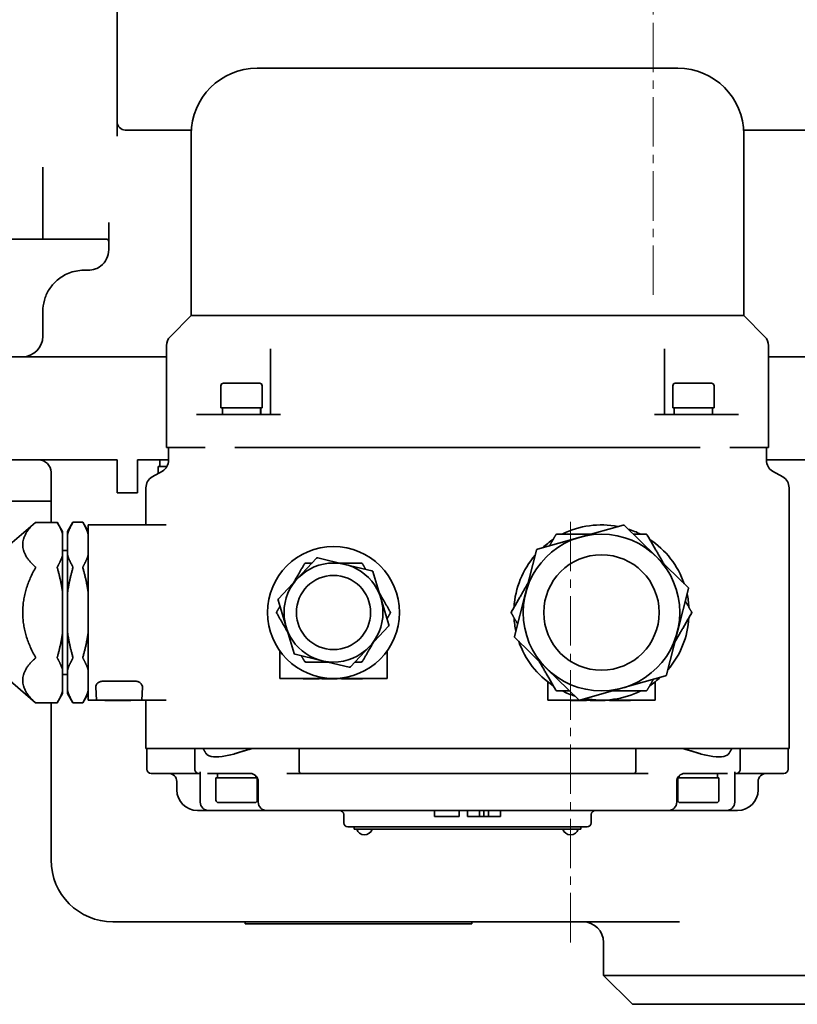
# Model space of a CAD drawing. Header units: millimetres. Extents: x -1136 to 1210, y -426 to 905.
# Tile 9 of 33: x -88 to 100, y -413 to -174. Entities that reach past the tile are written whole.
import ezdxf

# ---------------------------------------------------------------- set-up
doc = ezdxf.new("R2010")
doc.units = ezdxf.units.MM
doc.linetypes.add('点画线', pattern=[18, 12, -2, 2, -2])
doc.layers.add('中心线层', color=1, linetype='点画线', lineweight=18)
doc.layers.add('粗实线层', color=7, linetype='Continuous', lineweight=35)

msp = doc.modelspace()

# ---------------------------------------------------------------- linework, layer by layer
at = {"layer": '中心线层'}
for p, q in [((65.1863, -241.2162), (65.1863, 98.7838)), ((45.1863, -398.2162), (45.1863, -295.6472))]:
    msp.add_line(p, q, dxfattribs=at)
at = {"layer": '粗实线层'}
for p, q in [((-64.8137, -202.7457), (-64.8137, -112.4645)), ((-30.8137, -186.2162), (71.1863, -186.2162)), ((-46.7824, -201.2162), (-62.8137, -201.2162)), ((-46.8137, -202.2162), (-46.8137, -246.2162)), ((156.1863, -201.2162), (87.155, -201.2162)), ((87.1863, -202.2162), (87.1863, -246.2162)), ((-82.8137, -210.7162), (-82.8137, -210.2162)), ((-82.8137, -210.7162), (-82.8137, -227.7162)), ((-66.8137, -223.6326), (-66.8137, -230.2162)), ((-82.8137, -227.7162), (-95.8137, -227.7162)), ((-82.8137, -227.7162), (-67.3137, -227.7162)), ((-72.8137, -235.2162), (-71.8137, -235.2162)), ((-82.8137, -245.2162), (-82.8137, -251.2162)), ((-46.8137, -246.2162), (-51.935, -251.3375)), ((-46.8137, -246.2162), (87.1863, -246.2162)), ((87.1863, -246.2162), (92.3076, -251.3375)), ((-52.8137, -278.2162), (-52.8137, -253.4588)), ((-27.6145, -254.2418), (-27.6145, -260.5935)), ((67.9871, -254.2418), (67.9871, -260.5935)), ((93.1863, -278.2162), (93.1863, -253.4588)), ((-96.8137, -256.2162), (-69.8137, -256.2162)), ((-52.8137, -256.2162), (-69.8137, -256.2162)), ((160.1863, -256.2162), (93.1863, -256.2162)), ((-39.0145, -262.6162), (-30.2145, -262.6162)), ((-27.6145, -260.5935), (-27.6145, -270.2162)), ((67.9871, -270.2162), (67.9871, -260.5935)), ((70.5871, -262.6162), (79.3871, -262.6162)), ((-39.6145, -263.2162), (-39.6145, -268.6162)), ((-29.6145, -263.2162), (-29.6145, -268.6162)), ((69.9871, -263.2162), (69.9871, -268.6162)), ((79.9871, -263.2162), (79.9871, -268.6162)), ((-39.6145, -268.6162), (-29.6145, -268.6162)), ((-39.2645, -270.2162), (-39.2645, -268.6162)), ((-29.9645, -269.2814), (-29.9645, -268.6162)), ((69.9871, -268.6162), (79.9871, -268.6162)), ((70.3371, -270.2162), (70.3371, -268.6162)), ((79.6371, -268.9888), (79.6371, -268.6162)), ((-45.5523, -270.2162), (-43.4589, -270.2162)), ((-43.4589, -270.2162), (-36.2809, -270.2162)), ((-36.2809, -270.2162), (-25.1699, -270.2162)), ((76.6535, -270.2162), (65.5425, -270.2162)), ((76.6535, -270.2162), (83.8315, -270.2162)), ((85.9249, -270.2162), (83.8315, -270.2162)), ((-52.8137, -278.2162), (-51.5514, -278.2162)), ((-52.3137, -281.3087), (-52.3137, -278.2162)), ((-43.4589, -278.2162), (-51.5514, -278.2162)), ((6.6698, -278.2162), (-36.2809, -278.2162)), ((6.6698, -278.2162), (33.7028, -278.2162)), ((76.6535, -278.2162), (33.7028, -278.2162)), ((91.924, -278.2162), (83.8315, -278.2162)), ((91.924, -278.2162), (93.1863, -278.2162)), ((92.6863, -281.3087), (92.6863, -278.2162)), ((-69.8137, -281.2162), (-99.8137, -281.2162)), ((-69.8137, -281.2162), (-64.8137, -281.2162)), ((-64.8137, -289.2162), (-64.8137, -281.2162)), ((-59.8137, -281.2162), (-59.8137, -289.2162)), ((-59.8137, -281.2162), (-52.3137, -281.2162)), ((-54.4637, -281.2162), (-54.4637, -282.8162)), ((92.6863, -281.2162), (125.1863, -281.2162)), ((-53.8137, -283.9068), (-56.3137, -285.3502)), ((-52.72, -282.8162), (-54.8137, -282.8162)), ((-54.8137, -284.4841), (-54.8137, -282.8162)), ((94.1863, -283.9068), (96.6863, -285.3502)), ((-80.8137, -291.2162), (-80.8137, -284.2162)), ((-57.8137, -287.9482), (-57.8137, -296.9662)), ((98.1863, -287.9482), (98.1863, -351.2162)), ((-99.8137, -291.2162), (-80.8137, -291.2162)), ((-80.8137, -296.3542), (-80.8137, -291.2162)), ((-59.8137, -289.2162), (-64.8137, -289.2162)), ((-92.5137, -303.2162), (-84.6029, -296.3542)), ((-79.3039, -296.3542), (-84.6029, -296.3542)), ((-78.0137, -298.5889), (-79.3039, -296.3542)), ((-76.8137, -298.5889), (-75.5057, -296.3233)), ((-73.1217, -296.3233), (-75.5057, -296.3233)), ((-71.8137, -298.5889), (-73.1217, -296.3233)), ((-71.8137, -339.4662), (-71.8137, -296.9662)), ((-71.8137, -296.9662), (-52.9107, -296.9662)), ((57.9137, -296.9974), (47.5235, -299.9311)), ((65.9403, -304.6025), (58.2045, -297.0712)), ((-78.0137, -299.3004), (-78.0137, -298.5889)), ((-78.0137, -304.223), (-78.0137, -299.3004)), ((-76.8137, -299.3004), (-76.8137, -298.5889)), ((-76.8137, -299.3004), (-76.8137, -304.223)), ((47.5235, -299.9311), (37.1333, -302.8648)), ((36.924, -303.0797), (34.2695, -313.5448)), ((-78.0137, -303.2162), (-76.8137, -303.2162)), ((-78.0137, -313.2937), (-78.0137, -304.223)), ((-76.8137, -313.2937), (-76.8137, -304.223)), ((-16.4303, -305.0753), (-21.057, -309.997)), ((-9.5673, -306.5347), (-16.143, -304.9887)), ((73.676, -312.1339), (65.9403, -304.6025)), ((-2.9916, -308.0807), (-9.5673, -306.5347)), ((-21.057, -309.997), (-25.6837, -314.9187)), ((-0.824, -314.7539), (-2.773, -308.2862)), ((71.1031, -322.8876), (73.7575, -312.4226)), ((-78.0137, -323.1387), (-78.0137, -313.2937)), ((-76.8137, -313.2937), (-76.8137, -323.1387)), ((1.125, -321.2216), (-0.824, -314.7539)), ((34.2695, -313.5448), (31.6151, -324.0098)), ((-25.7524, -315.2108), (-23.8034, -321.6785)), ((-23.8034, -321.6785), (-21.8544, -328.1462)), ((-3.5704, -326.4354), (1.0563, -321.5136)), ((-78.0137, -332.2094), (-78.0137, -323.1387)), ((-76.8137, -332.2094), (-76.8137, -323.1387)), ((31.6966, -324.2985), (39.4323, -331.8299)), ((68.4486, -333.3527), (71.1031, -322.8876)), ((-8.1971, -331.3571), (-3.5704, -326.4354)), ((-25.3137, -327.5436), (-25.3137, -334.2162)), ((-21.6358, -328.3517), (-15.0601, -329.8977)), ((0.6863, -334.2162), (0.6863, -327.5436)), ((-15.0601, -329.8977), (-8.4844, -331.4437)), ((39.4323, -331.8299), (47.1681, -339.3612)), ((-92.5137, -333.2162), (-84.6029, -340.0781)), ((-78.0137, -337.1319), (-78.0137, -332.2094)), ((-78.0137, -333.2162), (-76.8137, -333.2162)), ((-76.8137, -332.2094), (-76.8137, -337.1319)), ((-23.3137, -334.2162), (-25.3137, -334.2162)), ((-23.3137, -334.2162), (-12.3137, -334.2162)), ((-19.6654, -334.2662), (-19.6654, -334.2162)), ((-15.8291, -334.2662), (-15.8291, -334.2162)), ((-15.1289, -334.2662), (-15.1289, -334.2162)), ((-12.3137, -334.2162), (-1.3137, -334.2162)), ((-11.4288, -334.2662), (-11.4288, -334.2162)), ((-10.3834, -334.2662), (-10.3834, -334.2162)), ((-9.586, -334.2662), (-9.586, -334.2162)), ((-8.0203, -334.2662), (-8.0203, -334.2162)), ((-7.5341, -334.2662), (-7.5341, -334.2162)), ((-5.9831, -334.2662), (-5.9831, -334.2162)), ((-5.2391, -334.2662), (-5.2391, -334.2162)), ((0.6863, -334.2162), (-1.3137, -334.2162)), ((38.7003, -334.2162), (38.7019, -334.2162)), ((57.8491, -336.5013), (68.2393, -333.5676)), ((-69.9799, -336.2943), (-69.8137, -339.4662)), ((-68.0591, -334.8353), (-60.5683, -334.8353)), ((-58.8137, -339.4662), (-58.6475, -336.2943)), ((-19.6654, -334.2662), (-17.7497, -334.2662)), ((-17.7497, -334.2662), (-15.8291, -334.2662)), ((-15.1289, -334.2662), (-11.4288, -334.2662)), ((-10.3834, -334.2662), (-9.586, -334.2662)), ((-9.586, -334.2662), (-8.0203, -334.2662)), ((-8.0203, -334.2662), (-7.5341, -334.2662)), ((-7.5341, -334.2662), (-5.9831, -334.2662)), ((-5.9831, -334.2662), (-5.2391, -334.2662)), ((39.6863, -335.0258), (39.6863, -339.4662)), ((47.4589, -339.435), (57.8491, -336.5013)), ((65.6863, -339.4662), (65.6863, -335.0258)), ((-78.0137, -337.8435), (-79.3039, -340.0781)), ((-78.0137, -337.8435), (-78.0137, -337.1319)), ((-76.8137, -337.8435), (-76.8137, -337.1319)), ((-76.8137, -337.8435), (-75.5057, -340.1091)), ((-71.8137, -337.8435), (-73.1217, -340.1091)), ((-79.3039, -340.0781), (-84.6029, -340.0781)), ((-80.8137, -378.2162), (-80.8137, -340.0781)), ((-73.1217, -340.1091), (-75.5057, -340.1091)), ((-71.8137, -339.4662), (-69.8137, -339.4662)), ((-67.8164, -339.4662), (-69.8137, -339.4662)), ((-67.8164, -339.4662), (-60.811, -339.4662)), ((-67.8137, -339.5162), (-67.8137, -339.4662)), ((-67.8137, -339.5162), (-67.6852, -339.5162)), ((-67.6852, -339.5162), (-67.6852, -339.4662)), ((-67.6852, -339.5162), (-61.5852, -339.5162)), ((-61.5852, -339.5162), (-61.5852, -339.4662)), ((-61.5852, -339.5162), (-61.4566, -339.5162)), ((-61.4566, -339.5162), (-61.4566, -339.4662)), ((-58.8137, -339.4662), (-60.811, -339.4662)), ((-58.8137, -339.4662), (-52.9141, -339.4662)), ((-57.8137, -339.4662), (-57.8137, -351.2162)), ((41.6863, -339.4662), (39.6863, -339.4662)), ((41.6863, -339.4662), (52.6863, -339.4662)), ((45.3686, -339.5162), (45.3686, -339.4662)), ((45.3686, -339.5162), (49.0688, -339.5162)), ((49.0688, -339.5162), (49.0688, -339.4662)), ((49.9732, -339.5162), (49.9732, -339.4662)), ((49.9732, -339.5162), (50.5032, -339.5162)), ((52.6863, -339.4662), (63.6863, -339.4662)), ((53.6199, -339.5162), (53.6199, -339.4662)), ((54.6166, -339.5162), (54.6166, -339.4662)), ((54.6166, -339.5162), (55.414, -339.5162)), ((55.414, -339.5162), (55.414, -339.4662)), ((55.414, -339.5162), (56.9797, -339.5162)), ((56.9797, -339.5162), (56.9797, -339.4662)), ((56.9797, -339.5162), (57.4659, -339.5162)), ((57.4659, -339.5162), (57.4659, -339.4662)), ((57.4659, -339.5162), (59.0169, -339.5162)), ((59.0169, -339.5162), (59.0169, -339.4662)), ((59.0169, -339.5162), (59.7609, -339.5162)), ((59.7609, -339.5162), (59.7609, -339.4662)), ((65.6863, -339.4662), (63.6863, -339.4662)), ((-57.8137, -351.2162), (-46.4927, -351.2162)), ((-57.5637, -351.2162), (-57.5637, -356.2162)), ((-46.4927, -351.2162), (-46.103, -351.2162)), ((-43.4772, -351.2162), (-46.103, -351.2162)), ((-45.964, -351.2162), (-45.964, -356.2162)), ((-43.4772, -351.2162), (-36.1804, -351.2162)), ((-21.3195, -351.2162), (-36.1804, -351.2162)), ((-21.3195, -351.2162), (-20.2849, -351.2162)), ((-20.6696, -356.2162), (-20.6696, -351.2162)), ((-20.2849, -351.2162), (60.6575, -351.2162)), ((60.6575, -351.2162), (61.6921, -351.2162)), ((61.0422, -351.2162), (61.0422, -356.2162)), ((76.553, -351.2162), (61.6921, -351.2162)), ((76.553, -351.2162), (83.8498, -351.2162)), ((86.4756, -351.2162), (83.8498, -351.2162)), ((86.3366, -356.2162), (86.3366, -351.2162)), ((86.4756, -351.2162), (86.8653, -351.2162)), ((86.8653, -351.2162), (98.1863, -351.2162)), ((97.9363, -351.2162), (97.9363, -356.2162)), ((-45.0126, -357.2162), (-56.5637, -357.2162)), ((-45.0126, -357.2162), (-44.6206, -357.2162)), ((-44.6206, -356.8544), (-44.6206, -364.2162)), ((-44.6205, -356.8541), (-44.6205, -356.8544)), ((-42.8595, -357.2162), (-42.2463, -357.2162)), ((-35.9629, -357.2162), (-42.2463, -357.2162)), ((-40.4637, -357.2162), (-40.4637, -358.3162)), ((-35.9629, -357.2162), (-32.4923, -357.2162)), ((-31.1637, -357.7778), (-31.1637, -358.3162)), ((-23.6584, -357.2162), (-20.3064, -357.2162)), ((60.679, -357.2162), (-20.3064, -357.2162)), ((60.679, -357.2162), (64.031, -357.2162)), ((71.5363, -357.7778), (71.5363, -358.3162)), ((72.8649, -357.2162), (76.3355, -357.2162)), ((82.6189, -357.2162), (76.3355, -357.2162)), ((80.8363, -357.2162), (80.8363, -358.3162)), ((82.6189, -357.2162), (83.2321, -357.2162)), ((84.9931, -356.8541), (84.9931, -356.8544)), ((84.9932, -356.8544), (84.9932, -364.2162)), ((84.9932, -357.2162), (85.3852, -357.2162)), ((96.9363, -357.2162), (85.3852, -357.2162)), ((-50.3137, -361.2162), (-50.3137, -359.2162)), ((-30.8137, -358.3162), (-40.8137, -358.3162)), ((-40.8137, -363.7162), (-40.8137, -358.3162)), ((-30.8137, -363.7162), (-30.8137, -358.3162)), ((-30.5533, -359.2162), (-30.5533, -364.2162)), ((70.9259, -359.2162), (70.9259, -364.2162)), ((81.1863, -358.3162), (71.1863, -358.3162)), ((71.1863, -363.7162), (71.1863, -358.3162)), ((81.1863, -363.7162), (81.1863, -358.3162)), ((90.6863, -361.2162), (90.6863, -359.2162)), ((-31.4137, -364.3162), (-40.2137, -364.3162)), ((80.5863, -364.3162), (71.7863, -364.3162)), ((-42.6206, -366.2162), (-45.3137, -366.2162)), ((-41.8052, -366.2162), (-42.6206, -366.2162)), ((-41.8052, -366.2162), (-28.5533, -366.2162)), ((-27.749, -366.2162), (-28.5533, -366.2162)), ((-27.749, -366.2162), (-16.6315, -366.2162)), ((57.0041, -366.2162), (-16.6315, -366.2162)), ((-9.8137, -367.2162), (-9.8137, -369.2162)), ((12.1863, -366.2162), (12.1863, -367.7162)), ((18.1863, -366.2162), (18.1863, -367.7162)), ((20.1863, -366.2162), (20.1863, -367.7162)), ((23.0735, -366.2162), (23.0735, -367.7162)), ((24.1863, -367.7162), (24.1863, -366.2162)), ((25.2991, -366.2162), (25.2991, -367.7162)), ((28.1863, -366.2162), (28.1863, -367.7162)), ((50.1863, -367.2162), (50.1863, -369.2162)), ((57.0041, -366.2162), (68.1216, -366.2162)), ((68.9259, -366.2162), (68.1216, -366.2162)), ((68.9259, -366.2162), (82.1778, -366.2162)), ((82.9932, -366.2162), (82.1778, -366.2162)), ((85.6863, -366.2162), (82.9932, -366.2162)), ((18.1863, -367.7162), (12.1863, -367.7162)), ((23.0735, -367.7162), (20.1863, -367.7162)), ((24.1863, -367.7162), (23.0735, -367.7162)), ((25.2991, -367.7162), (24.1863, -367.7162)), ((28.1863, -367.7162), (25.2991, -367.7162)), ((-4.8137, -370.2162), (-8.8137, -370.2162)), ((-7.3137, -370.2162), (-7.3137, -370.7162)), ((-2.3137, -370.7162), (-7.3137, -370.7162)), ((-4.8137, -370.2162), (45.1863, -370.2162)), ((-2.3137, -370.7162), (42.6863, -370.7162)), ((47.6863, -370.7162), (42.6863, -370.7162)), ((49.1863, -370.2162), (45.1863, -370.2162)), ((47.6863, -370.2162), (47.6863, -370.7162)), ((-64.8137, -393.2162), (-65.8137, -393.2162)), ((-64.8137, -393.2162), (71.5963, -393.2162)), ((-33.7636, -393.2162), (-33.7636, -393.7162)), ((-28.7636, -393.7162), (-33.7636, -393.7162)), ((-28.7636, -393.7162), (16.2364, -393.7162)), ((21.2364, -393.7162), (16.2364, -393.7162)), ((21.2364, -393.2162), (21.2364, -393.7162)), ((53.1863, -398.2162), (53.1863, -406.2162)), ((53.1863, -406.2162), (151.1863, -406.2162)), ((60.1863, -413.2162), (53.1863, -406.2162)), ((144.1863, -413.2162), (60.1863, -413.2162))]:
    msp.add_line(p, q, dxfattribs=at)
for centre, radius in [((52.6863, -318.2162), 19), ((-12.3137, -318.2162), 16), ((52.6863, -318.2162), 14), ((-12.3137, -318.2162), 12), ((-12.3137, -318.2162), 9)]:
    msp.add_circle(centre, radius, dxfattribs=at)
for centre, radius, start, end in [((-30.8137, -202.2162), 16, 90, 180), ((71.1863, -202.2162), 16, 0, 90), ((-62.8137, -199.2162), 2, 180, 270), ((-67.3137, -228.2162), 0.5, 360, 90), ((-71.8137, -230.2162), 5, 306.869898, 0), ((-87.8137, -251.2162), 5, 270, 360), ((-49.8137, -253.4588), 3, 135, 180), ((90.1863, -253.4588), 3, 0, 45), ((-39.0145, -263.2162), 0.6, 90, 180), ((-30.2145, -263.2162), 0.6, 0, 90), ((70.5871, -263.2162), 0.6, 90, 180), ((79.3871, -263.2162), 0.6, 0, 90), ((-83.8137, -284.2162), 3, 0, 90), ((-55.3137, -281.3087), 3, 300, 360), ((95.6863, -281.3087), 3, 180, 240), ((-54.8137, -287.9482), 3, 120, 180), ((95.1863, -287.9482), 3, 360, 60), ((52.6863, -318.2162), 21.25, 79.162362, 116.604682), ((57.9952, -297.2861), 0.3, 45.767043, 105.767043), ((52.6863, -318.2162), 21.25, 63.395318, 72.371725), ((52.6863, -318.2162), 21.25, 123.395318, 132.371725), ((52.6863, -318.2162), 21.25, 19.162362, 56.604682), ((37.2148, -303.1535), 0.3, 105.767043, 165.767043), ((-16.2117, -305.2807), 0.3, 76.76971, 136.76971), ((52.6863, -318.2162), 21.25, 139.162362, 176.604682), ((-3.0603, -308.3727), 0.3, 16.76971, 76.76971), ((73.4668, -312.3488), 0.3, 345.767043, 45.767043), ((-25.4651, -315.1242), 0.3, 136.76971, 196.76971), ((52.6863, -318.2162), 21.25, 3.395318, 12.371725), ((52.6863, -318.2162), 21.25, 183.395318, 192.371725), ((52.6863, -318.2162), 21.25, 319.162362, 356.604682), ((0.8377, -321.3082), 0.3, 316.76971, 16.76971), ((31.9058, -324.0836), 0.3, 165.767043, 225.767043), ((52.6863, -318.2162), 21.25, 199.162362, 236.604682), ((-21.5671, -328.0597), 0.3, 196.76971, 256.76971), ((-8.4157, -331.1516), 0.3, 256.76971, 316.76971), ((52.6863, -318.2162), 21.25, 303.395318, 312.371725), ((68.1578, -333.2789), 0.3, 285.767043, 345.767043), ((52.6863, -318.2162), 21.25, 243.395318, 252.371725), ((52.6863, -318.2162), 21.25, 259.162362, 296.604682), ((47.3774, -339.1463), 0.3, 225.767043, 285.767043), ((-56.5637, -356.2162), 1, 180, 270), ((-52.3137, -359.2162), 2, 0, 90), ((-32.5533, -359.2162), 2, 0, 90), ((72.9259, -359.2162), 2, 90, 180), ((92.6863, -359.2162), 2, 90, 180), ((96.9363, -356.2162), 1, 270, 0), ((-45.3137, -361.2162), 5, 180, 270), ((85.6863, -361.2162), 5, 270, 0), ((-42.6206, -364.2162), 2, 180, 270), ((-40.2137, -363.7162), 0.6, 180, 270), ((-31.4137, -363.7162), 0.6, 270, 360), ((-28.5533, -364.2162), 2, 180, 270), ((68.9259, -364.2162), 2, 270, 0), ((71.7863, -363.7162), 0.6, 180, 270), ((80.5863, -363.7162), 0.6, 270, 0), ((82.9932, -364.2162), 2, 270, 0), ((-10.8137, -367.2162), 1, 0, 90), ((51.1863, -367.2162), 1, 90, 180), ((-8.8137, -369.2162), 1, 180, 270), ((49.1863, -369.2162), 1, 270, 360), ((-4.8137, -370.1673), 1.9489, 196.358314, 343.641686), ((45.1863, -370.1673), 1.9489, 196.358314, 343.641686), ((-65.8137, -378.2162), 15, 180, 270), ((48.1863, -398.2162), 5, 360, 90)]:
    msp.add_arc(centre, radius, start, end, dxfattribs=at)
for centre, major_axis, ratio, start_param, end_param in [((-34.6145, -271.201), (0.0182, -14.3112), 0.32491723, 1.63925464, 1.75199727), ((-34.6145, -269.2313), (0.0182, -14.3112), 0.32491723, 1.50151136, 1.61337937), ((74.9871, -271.201), (-0.0881, -14.3112), 0.32486201, 1.64166808, 1.75441071), ((74.9871, -269.2313), (-0.0881, -14.3112), 0.32486201, 1.52086464, 1.61579281)]:
    msp.add_ellipse(centre, major_axis=major_axis, ratio=ratio, start_param=start_param, end_param=end_param, dxfattribs=at)
for points, knots in [([(30.4154, -186.2162), (30.4111, -186.2162), (30.4067, -186.2162), (30.398, -186.2162), (30.3936, -186.2162), (30.3892, -186.2162)], [0, 0, 0, 0, 0.0130543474, 0.0130543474, 0.0261951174, 0.0261951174, 0.0261951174, 0.0261951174]), ([(-72.8137, -235.2162), (-74.1711, -235.2162), (-75.4331, -235.4937), (-76.5272, -235.9313), (-77.0743, -236.1501), (-77.5798, -236.4077), (-78.0505, -236.697), (-78.5212, -236.9864), (-78.9566, -237.3079), (-79.3536, -237.6511), (-79.7505, -237.9943), (-80.1093, -238.3588), (-80.4332, -238.7398), (-80.757, -239.1208), (-81.0458, -239.5183), (-81.3009, -239.9277), (-81.8111, -240.7465), (-82.1872, -241.6123), (-82.4376, -242.4994), (-82.688, -243.3865), (-82.8124, -244.2951), (-82.8137, -245.2016), (-82.8137, -245.2065), (-82.8137, -245.2113), (-82.8137, -245.2162)], [0, 0, 0, 0, 3.13584346, 3.13584346, 3.13584346, 4.70376519, 4.70376519, 4.70376519, 6.27168692, 6.27168692, 6.27168692, 7.83960865, 7.83960865, 7.83960865, 9.40753038, 9.40753038, 9.40753038, 12.54337384, 12.54337384, 12.54337384, 15.67921729, 15.67921729, 15.67921729, 15.69603514, 15.69603514, 15.69603514, 15.69603514]), ([(-68.8137, -234.2162), (-69.196, -234.5029), (-70.1965, -235.0476), (-71.2633, -235.2162), (-71.8137, -235.2162)], [0, 0, 0, 0, 1.37728645, 3.21366838, 3.21366838, 3.21366838, 3.21366838]), ([(-84.6029, -296.3542), (-84.6029, -296.3542), (-84.6073, -296.3582), (-84.6242, -296.3732), (-84.6368, -296.3843), (-84.6603, -296.4052), (-84.6691, -296.4129), (-84.6784, -296.4212)], [0, 0, 0, 0, 0.040277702, 0.040277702, 0.080555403, 0.080555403, 0.100988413, 0.100988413, 0.100988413, 0.100988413]), ([(-79.266, -296.4212), (-79.2715, -296.4115), (-79.2765, -296.4026), (-79.2961, -296.3681), (-79.3039, -296.3542), (-79.3039, -296.3542)], [0, 0, 0, 0, 0.0173732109, 0.0173732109, 0.0769397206, 0.0769397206, 0.0769397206, 0.0769397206]), ([(-75.5057, -296.3233), (-75.5057, -296.3233), (-75.5103, -296.3315), (-75.5221, -296.3521), (-75.5252, -296.3575), (-75.5286, -296.3635)], [0, 0, 0, 0, 0.0356028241, 0.0356028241, 0.0462622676, 0.0462622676, 0.0462622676, 0.0462622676]), ([(-73.0988, -296.3635), (-73.1022, -296.3575), (-73.1053, -296.3521), (-73.1171, -296.3315), (-73.1217, -296.3233), (-73.1217, -296.3233)], [0, 0, 0, 0, 0.0106594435, 0.0106594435, 0.0462622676, 0.0462622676, 0.0462622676, 0.0462622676]), ([(41.5723, -299.4662), (41.5806, -299.4518), (41.5898, -299.4376), (41.6196, -299.3963), (41.6428, -299.3701), (41.6951, -299.3225), (41.7242, -299.3012), (41.7865, -299.2652), (41.8195, -299.2507), (41.8868, -299.2291), (41.9211, -299.2222), (41.9718, -299.217), (41.9887, -299.2162), (42.0053, -299.2162)], [0, 0, 0, 0, 0.052948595, 0.052948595, 0.157321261, 0.157321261, 0.261693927, 0.261693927, 0.366066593, 0.366066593, 0.470439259, 0.470439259, 0.523387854, 0.523387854, 0.523387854, 0.523387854]), ([(41.63, -299.3662), (41.636, -299.3559), (41.6426, -299.3458), (41.6742, -299.3038), (41.7058, -299.276), (41.7739, -299.2367), (41.8137, -299.2232), (41.8659, -299.2169), (41.8779, -299.2162), (41.8899, -299.2162)], [0, 0, 0, 0, 0.036140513, 0.036140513, 0.156850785, 0.156850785, 0.277561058, 0.277561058, 0.31370157, 0.31370157, 0.31370157, 0.31370157]), ([(63.3673, -299.2162), (63.3839, -299.2162), (63.4008, -299.217), (63.4515, -299.2222), (63.4858, -299.2291), (63.5531, -299.2507), (63.5861, -299.2652), (63.6484, -299.3012), (63.6775, -299.3225), (63.7298, -299.3701), (63.753, -299.3963), (63.7828, -299.4376), (63.792, -299.4518), (63.8003, -299.4662)], [0, 0, 0, 0, 0.052948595, 0.052948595, 0.157321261, 0.157321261, 0.261693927, 0.261693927, 0.366066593, 0.366066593, 0.470439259, 0.470439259, 0.523387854, 0.523387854, 0.523387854, 0.523387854]), ([(63.4828, -299.2162), (63.4947, -299.2162), (63.5067, -299.2169), (63.5589, -299.2232), (63.5987, -299.2367), (63.6668, -299.276), (63.6984, -299.3038), (63.73, -299.3458), (63.7366, -299.3559), (63.7426, -299.3662)], [0, 0, 0, 0, 0.036140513, 0.036140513, 0.156850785, 0.156850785, 0.277561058, 0.277561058, 0.31370157, 0.31370157, 0.31370157, 0.31370157]), ([(-84.6784, -307.1022), (-84.6691, -307.1105), (-84.6603, -307.1197), (-84.6368, -307.1495), (-84.6242, -307.1727), (-84.6073, -307.225), (-84.6029, -307.2541), (-84.6029, -307.3163), (-84.6073, -307.3494), (-84.6242, -307.4167), (-84.6368, -307.451), (-84.6603, -307.5017), (-84.6691, -307.5186), (-84.6784, -307.5352)], [0, 0, 0, 0, 0.047339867, 0.047339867, 0.140656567, 0.140656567, 0.233973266, 0.233973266, 0.327289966, 0.327289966, 0.420606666, 0.420606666, 0.467946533, 0.467946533, 0.467946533, 0.467946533]), ([(-79.266, -307.5352), (-79.2715, -307.5157), (-79.2765, -307.4961), (-79.2961, -307.4091), (-79.3039, -307.3423), (-79.3039, -307.2281), (-79.2961, -307.1751), (-79.2765, -307.1228), (-79.2715, -307.1119), (-79.266, -307.1022)], [0, 0, 0, 0, 0.049916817, 0.049916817, 0.221063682, 0.221063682, 0.392210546, 0.392210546, 0.442127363, 0.442127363, 0.442127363, 0.442127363]), ([(-75.5286, -307.1599), (-75.5252, -307.1659), (-75.5221, -307.1725), (-75.5103, -307.2041), (-75.5057, -307.2357), (-75.5057, -307.3038), (-75.5103, -307.3436), (-75.5221, -307.3958), (-75.5252, -307.4078), (-75.5286, -307.4197)], [0, 0, 0, 0, 0.030572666, 0.030572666, 0.132686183, 0.132686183, 0.234799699, 0.234799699, 0.265372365, 0.265372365, 0.265372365, 0.265372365]), ([(-73.0988, -307.4197), (-73.1022, -307.4078), (-73.1053, -307.3958), (-73.1171, -307.3436), (-73.1217, -307.3038), (-73.1217, -307.2357), (-73.1171, -307.2041), (-73.1053, -307.1725), (-73.1022, -307.1659), (-73.0988, -307.1599)], [0, 0, 0, 0, 0.030572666, 0.030572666, 0.132686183, 0.132686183, 0.234799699, 0.234799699, 0.265372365, 0.265372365, 0.265372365, 0.265372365]), ([(-19.3862, -306.4662), (-19.3722, -306.4419), (-19.3554, -306.4175), (-19.3198, -306.3753), (-19.3001, -306.3548), (-19.2547, -306.3162), (-19.2289, -306.298), (-19.1776, -306.2684), (-19.1489, -306.2551), (-19.0927, -306.2351), (-19.0651, -306.2283), (-19.0108, -306.2186), (-18.9813, -306.2162), (-18.9532, -306.2162)], [0, 0, 0, 0, 0.100783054, 0.100783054, 0.181246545, 0.181246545, 0.261710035, 0.261710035, 0.342173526, 0.342173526, 0.422637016, 0.422637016, 0.523420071, 0.523420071, 0.523420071, 0.523420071]), ([(-19.3285, -306.3662), (-19.3226, -306.356), (-19.3161, -306.3461), (-19.2847, -306.3041), (-19.2529, -306.2761), (-19.1845, -306.2366), (-19.1444, -306.2231), (-19.0922, -306.2169), (-19.0804, -306.2162), (-19.0687, -306.2162)], [0, 0, 0, 0, 0.035507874, 0.035507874, 0.15684762, 0.15684762, 0.278187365, 0.278187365, 0.31369524, 0.31369524, 0.31369524, 0.31369524]), ([(-5.6742, -306.2162), (-5.6461, -306.2162), (-5.6166, -306.2186), (-5.5623, -306.2283), (-5.5347, -306.2351), (-5.4785, -306.2551), (-5.4498, -306.2684), (-5.3985, -306.298), (-5.3727, -306.3162), (-5.3273, -306.3548), (-5.3076, -306.3753), (-5.272, -306.4175), (-5.2552, -306.4419), (-5.2412, -306.4662)], [0, 0, 0, 0, 0.100783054, 0.100783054, 0.181246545, 0.181246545, 0.261710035, 0.261710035, 0.342173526, 0.342173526, 0.422637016, 0.422637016, 0.523420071, 0.523420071, 0.523420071, 0.523420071]), ([(-5.5587, -306.2162), (-5.547, -306.2162), (-5.5352, -306.2169), (-5.483, -306.2231), (-5.4429, -306.2366), (-5.3745, -306.2761), (-5.3427, -306.3041), (-5.3113, -306.3461), (-5.3048, -306.356), (-5.2989, -306.3662)], [0, 0, 0, 0, 0.035507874, 0.035507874, 0.15684762, 0.15684762, 0.278187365, 0.278187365, 0.31369524, 0.31369524, 0.31369524, 0.31369524]), ([(-26.0835, -318.3662), (-26.0894, -318.356), (-26.0947, -318.3454), (-26.1154, -318.2972), (-26.1237, -318.2557), (-26.1237, -318.1767), (-26.1154, -318.1352), (-26.0947, -318.0869), (-26.0894, -318.0763), (-26.0835, -318.0662)], [0, 0, 0, 0, 0.035507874, 0.035507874, 0.15684762, 0.15684762, 0.278187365, 0.278187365, 0.31369524, 0.31369524, 0.31369524, 0.31369524]), ([(-26.0258, -318.4662), (-26.0398, -318.4419), (-26.0525, -318.4151), (-26.0713, -318.3633), (-26.0791, -318.3359), (-26.0899, -318.2772), (-26.0928, -318.2458), (-26.0928, -318.1866), (-26.0899, -318.1551), (-26.0791, -318.0965), (-26.0713, -318.0691), (-26.0525, -318.0173), (-26.0398, -317.9905), (-26.0258, -317.9662)], [0, 0, 0, 0, 0.100783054, 0.100783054, 0.181246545, 0.181246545, 0.261710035, 0.261710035, 0.342173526, 0.342173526, 0.422637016, 0.422637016, 0.523420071, 0.523420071, 0.523420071, 0.523420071]), ([(1.3984, -317.9662), (1.4124, -317.9905), (1.4251, -318.0173), (1.4439, -318.0691), (1.4517, -318.0965), (1.4625, -318.1551), (1.4654, -318.1866), (1.4654, -318.2458), (1.4625, -318.2772), (1.4517, -318.3359), (1.4439, -318.3633), (1.4251, -318.4151), (1.4124, -318.4419), (1.3984, -318.4662)], [0, 0, 0, 0, 0.100783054, 0.100783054, 0.181246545, 0.181246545, 0.261710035, 0.261710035, 0.342173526, 0.342173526, 0.422637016, 0.422637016, 0.523420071, 0.523420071, 0.523420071, 0.523420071]), ([(1.4561, -318.0662), (1.462, -318.0763), (1.4673, -318.0869), (1.488, -318.1352), (1.4963, -318.1767), (1.4963, -318.2557), (1.488, -318.2972), (1.4673, -318.3454), (1.462, -318.356), (1.4561, -318.3662)], [0, 0, 0, 0, 0.035507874, 0.035507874, 0.15684762, 0.15684762, 0.278187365, 0.278187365, 0.31369524, 0.31369524, 0.31369524, 0.31369524]), ([(30.8336, -318.3662), (30.8276, -318.3559), (30.8222, -318.3451), (30.8016, -318.2968), (30.7934, -318.2555), (30.7934, -318.1769), (30.8016, -318.1356), (30.8222, -318.0873), (30.8276, -318.0765), (30.8336, -318.0662)], [0, 0, 0, 0, 0.036140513, 0.036140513, 0.156850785, 0.156850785, 0.277561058, 0.277561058, 0.31370157, 0.31370157, 0.31370157, 0.31370157]), ([(30.8913, -318.4662), (30.883, -318.4518), (30.8753, -318.4368), (30.8544, -318.3903), (30.8433, -318.3571), (30.8283, -318.288), (30.8243, -318.2521), (30.8243, -318.1802), (30.8283, -318.1443), (30.8433, -318.0753), (30.8544, -318.0421), (30.8753, -317.9956), (30.883, -317.9806), (30.8913, -317.9662)], [0, 0, 0, 0, 0.052948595, 0.052948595, 0.157321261, 0.157321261, 0.261693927, 0.261693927, 0.366066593, 0.366066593, 0.470439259, 0.470439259, 0.523387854, 0.523387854, 0.523387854, 0.523387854]), ([(74.4813, -317.9662), (74.4896, -317.9806), (74.4973, -317.9956), (74.5182, -318.0421), (74.5293, -318.0753), (74.5443, -318.1443), (74.5483, -318.1802), (74.5483, -318.2521), (74.5443, -318.288), (74.5293, -318.3571), (74.5182, -318.3903), (74.4973, -318.4368), (74.4896, -318.4518), (74.4813, -318.4662)], [0, 0, 0, 0, 0.052948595, 0.052948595, 0.157321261, 0.157321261, 0.261693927, 0.261693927, 0.366066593, 0.366066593, 0.470439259, 0.470439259, 0.523387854, 0.523387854, 0.523387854, 0.523387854]), ([(74.539, -318.0662), (74.545, -318.0765), (74.5504, -318.0873), (74.571, -318.1356), (74.5792, -318.1769), (74.5792, -318.2555), (74.571, -318.2968), (74.5504, -318.3451), (74.545, -318.3559), (74.539, -318.3662)], [0, 0, 0, 0, 0.036140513, 0.036140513, 0.156850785, 0.156850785, 0.277561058, 0.277561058, 0.31370157, 0.31370157, 0.31370157, 0.31370157]), ([(-84.6784, -328.8972), (-84.6691, -328.9138), (-84.6603, -328.9307), (-84.6368, -328.9813), (-84.6242, -329.0156), (-84.6073, -329.083), (-84.6029, -329.116), (-84.6029, -329.1783), (-84.6073, -329.2074), (-84.6242, -329.2597), (-84.6368, -329.2829), (-84.6603, -329.3127), (-84.6691, -329.3219), (-84.6784, -329.3302)], [0, 0, 0, 0, 0.047339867, 0.047339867, 0.140656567, 0.140656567, 0.233973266, 0.233973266, 0.327289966, 0.327289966, 0.420606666, 0.420606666, 0.467946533, 0.467946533, 0.467946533, 0.467946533]), ([(-79.266, -329.3302), (-79.2715, -329.3204), (-79.2765, -329.3096), (-79.2961, -329.2572), (-79.3039, -329.2042), (-79.3039, -329.0901), (-79.2961, -329.0232), (-79.2765, -328.9363), (-79.2715, -328.9166), (-79.266, -328.8972)], [0, 0, 0, 0, 0.049916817, 0.049916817, 0.221063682, 0.221063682, 0.392210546, 0.392210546, 0.442127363, 0.442127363, 0.442127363, 0.442127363]), ([(-75.5286, -329.0126), (-75.5252, -329.0246), (-75.5221, -329.0366), (-75.5103, -329.0887), (-75.5057, -329.1286), (-75.5057, -329.1967), (-75.5103, -329.2283), (-75.5221, -329.2598), (-75.5252, -329.2665), (-75.5286, -329.2724)], [0, 0, 0, 0, 0.030572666, 0.030572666, 0.132686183, 0.132686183, 0.234799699, 0.234799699, 0.265372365, 0.265372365, 0.265372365, 0.265372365]), ([(-73.0988, -329.2724), (-73.1022, -329.2665), (-73.1053, -329.2598), (-73.1171, -329.2283), (-73.1217, -329.1967), (-73.1217, -329.1286), (-73.1171, -329.0887), (-73.1053, -329.0366), (-73.1022, -329.0246), (-73.0988, -329.0126)], [0, 0, 0, 0, 0.030572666, 0.030572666, 0.132686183, 0.132686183, 0.234799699, 0.234799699, 0.265372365, 0.265372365, 0.265372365, 0.265372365]), ([(-18.9532, -330.2162), (-18.9813, -330.2162), (-19.0108, -330.2138), (-19.0651, -330.2041), (-19.0927, -330.1973), (-19.1489, -330.1773), (-19.1776, -330.164), (-19.2289, -330.1344), (-19.2547, -330.1162), (-19.3001, -330.0775), (-19.3198, -330.0571), (-19.3554, -330.0149), (-19.3722, -329.9905), (-19.3862, -329.9662)], [0, 0, 0, 0, 0.100783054, 0.100783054, 0.181246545, 0.181246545, 0.261710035, 0.261710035, 0.342173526, 0.342173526, 0.422637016, 0.422637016, 0.523420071, 0.523420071, 0.523420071, 0.523420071]), ([(-19.0687, -330.2162), (-19.0804, -330.2162), (-19.0922, -330.2155), (-19.1444, -330.2093), (-19.1845, -330.1958), (-19.2529, -330.1562), (-19.2847, -330.1283), (-19.3161, -330.0862), (-19.3226, -330.0763), (-19.3285, -330.0662)], [0, 0, 0, 0, 0.035507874, 0.035507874, 0.15684762, 0.15684762, 0.278187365, 0.278187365, 0.31369524, 0.31369524, 0.31369524, 0.31369524]), ([(-5.2412, -329.9662), (-5.2552, -329.9905), (-5.272, -330.0149), (-5.3076, -330.0571), (-5.3273, -330.0775), (-5.3727, -330.1162), (-5.3985, -330.1344), (-5.4498, -330.164), (-5.4785, -330.1773), (-5.5347, -330.1973), (-5.5623, -330.2041), (-5.6166, -330.2138), (-5.6461, -330.2162), (-5.6742, -330.2162)], [0, 0, 0, 0, 0.100783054, 0.100783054, 0.181246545, 0.181246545, 0.261710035, 0.261710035, 0.342173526, 0.342173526, 0.422637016, 0.422637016, 0.523420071, 0.523420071, 0.523420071, 0.523420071]), ([(-5.2989, -330.0662), (-5.3048, -330.0763), (-5.3113, -330.0862), (-5.3427, -330.1283), (-5.3745, -330.1562), (-5.4429, -330.1958), (-5.483, -330.2093), (-5.5352, -330.2155), (-5.547, -330.2162), (-5.5587, -330.2162)], [0, 0, 0, 0, 0.035507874, 0.035507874, 0.15684762, 0.15684762, 0.278187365, 0.278187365, 0.31369524, 0.31369524, 0.31369524, 0.31369524]), ([(-69.9799, -336.2943), (-69.9881, -336.1378), (-69.9501, -335.9628), (-69.77, -335.6176), (-69.6273, -335.4476), (-69.2906, -335.1771), (-69.0817, -335.0542), (-68.72, -334.9256), (-68.5915, -334.8917), (-68.3277, -334.8465), (-68.1924, -334.8353), (-68.0591, -334.8353)], [0, 0, 0, 0, 0.69909082, 0.69909082, 1.40340185, 1.40340185, 2.02973162, 2.02973162, 2.34289651, 2.34289651, 2.65606139, 2.65606139, 2.65606139, 2.65606139]), ([(-60.5683, -334.8353), (-60.435, -334.8353), (-60.2997, -334.8465), (-60.0359, -334.8917), (-59.9074, -334.9256), (-59.5457, -335.0542), (-59.3368, -335.1771), (-59.0001, -335.4476), (-58.8574, -335.6176), (-58.6773, -335.9628), (-58.6393, -336.1378), (-58.6475, -336.2943)], [0, 0, 0, 0, 0.31316489, 0.31316489, 0.62632977, 0.62632977, 1.25265955, 1.25265955, 1.95697057, 1.95697057, 2.65606139, 2.65606139, 2.65606139, 2.65606139]), ([(42.0053, -337.2162), (41.9887, -337.2162), (41.9718, -337.2154), (41.9211, -337.2102), (41.8868, -337.2032), (41.8195, -337.1817), (41.7865, -337.1672), (41.7242, -337.1312), (41.6951, -337.1099), (41.6428, -337.0623), (41.6196, -337.0361), (41.5898, -336.9948), (41.5806, -336.9806), (41.5723, -336.9662)], [0, 0, 0, 0, 0.052948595, 0.052948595, 0.157321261, 0.157321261, 0.261693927, 0.261693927, 0.366066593, 0.366066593, 0.470439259, 0.470439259, 0.523387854, 0.523387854, 0.523387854, 0.523387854]), ([(41.8899, -337.2162), (41.8779, -337.2162), (41.8659, -337.2155), (41.8137, -337.2092), (41.7739, -337.1956), (41.7058, -337.1563), (41.6742, -337.1286), (41.6426, -337.0866), (41.636, -337.0765), (41.63, -337.0662)], [0, 0, 0, 0, 0.036140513, 0.036140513, 0.156850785, 0.156850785, 0.277561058, 0.277561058, 0.31370157, 0.31370157, 0.31370157, 0.31370157]), ([(63.8003, -336.9662), (63.792, -336.9806), (63.7828, -336.9948), (63.753, -337.0361), (63.7298, -337.0623), (63.6775, -337.1099), (63.6484, -337.1312), (63.5861, -337.1672), (63.5531, -337.1817), (63.4858, -337.2032), (63.4515, -337.2102), (63.4008, -337.2154), (63.3839, -337.2162), (63.3673, -337.2162)], [0, 0, 0, 0, 0.052948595, 0.052948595, 0.157321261, 0.157321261, 0.261693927, 0.261693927, 0.366066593, 0.366066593, 0.470439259, 0.470439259, 0.523387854, 0.523387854, 0.523387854, 0.523387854]), ([(63.7426, -337.0662), (63.7366, -337.0765), (63.73, -337.0866), (63.6984, -337.1286), (63.6668, -337.1563), (63.5987, -337.1956), (63.5589, -337.2092), (63.5067, -337.2155), (63.4947, -337.2162), (63.4828, -337.2162)], [0, 0, 0, 0, 0.036140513, 0.036140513, 0.156850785, 0.156850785, 0.277561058, 0.277561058, 0.31370157, 0.31370157, 0.31370157, 0.31370157]), ([(-84.6784, -340.0112), (-84.6691, -340.0195), (-84.6603, -340.0272), (-84.6368, -340.0481), (-84.6242, -340.0592), (-84.6073, -340.0742), (-84.6029, -340.0781), (-84.6029, -340.0781)], [0, 0, 0, 0, 0.02043301, 0.02043301, 0.060710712, 0.060710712, 0.100988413, 0.100988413, 0.100988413, 0.100988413]), ([(-79.3039, -340.0781), (-79.3039, -340.0781), (-79.2961, -340.0643), (-79.2765, -340.0297), (-79.2715, -340.0209), (-79.266, -340.0112)], [0, 0, 0, 0, 0.0595665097, 0.0595665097, 0.0769397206, 0.0769397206, 0.0769397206, 0.0769397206]), ([(-75.5286, -340.0689), (-75.5252, -340.0749), (-75.5221, -340.0803), (-75.5103, -340.1009), (-75.5057, -340.1091), (-75.5057, -340.1091)], [0, 0, 0, 0, 0.0106594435, 0.0106594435, 0.0462622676, 0.0462622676, 0.0462622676, 0.0462622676]), ([(-73.1217, -340.1091), (-73.1217, -340.1091), (-73.1171, -340.1009), (-73.1053, -340.0803), (-73.1022, -340.0749), (-73.0988, -340.0689)], [0, 0, 0, 0, 0.0356028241, 0.0356028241, 0.0462622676, 0.0462622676, 0.0462622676, 0.0462622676]), ([(50.5032, -339.5162), (50.6782, -339.5162), (50.8897, -339.5162), (51.3857, -339.5162), (51.6669, -339.5162), (51.9813, -339.5162)], [0, 0, 0, 0, 0.73906, 0.73906, 1.47811999, 1.47811999, 1.47811999, 1.47811999]), ([(51.9813, -339.5162), (52.2827, -339.5162), (52.581, -339.5162), (53.1709, -339.5162), (53.4189, -339.5162), (53.6199, -339.5162)], [0, 0, 0, 0, 0.8192869, 0.8192869, 1.63857381, 1.63857381, 1.63857381, 1.63857381]), ([(-43.231, -352.41), (-43.1376, -352.5676), (-43.0001, -352.7086), (-42.3751, -353.097), (-41.6642, -353.2369), (-39.9391, -353.2369), (-38.8453, -353.097), (-37.1702, -352.7086), (-36.6529, -352.5676), (-36.1369, -352.41)], [0, 0, 0, 0, 1.11318203, 1.11318203, 3.70763738, 3.70763738, 6.30209274, 6.30209274, 7.41527477, 7.41527477, 7.41527477, 7.41527477]), ([(76.5095, -352.41), (77.0255, -352.5676), (77.5428, -352.7086), (79.2179, -353.097), (80.3117, -353.2369), (82.0368, -353.2369), (82.7477, -353.097), (83.3727, -352.7086), (83.5102, -352.5676), (83.6036, -352.41)], [0, 0, 0, 0, 1.11318203, 1.11318203, 3.70763738, 3.70763738, 6.30209274, 6.30209274, 7.41527477, 7.41527477, 7.41527477, 7.41527477]), ([(-45.0126, -357.2162), (-45.0791, -357.2162), (-45.1455, -357.2089), (-45.2106, -357.1943), (-45.2742, -357.1801), (-45.3363, -357.159), (-45.3959, -357.1314), (-45.5089, -357.0791), (-45.6115, -357.0041), (-45.6976, -356.9101), (-45.7822, -356.8178), (-45.8494, -356.709), (-45.8952, -356.5894), (-45.9406, -356.4709), (-45.964, -356.3442), (-45.964, -356.2162)], [0, 0, 0, 0, 0.20564849, 0.20564849, 0.20564849, 0.40661145, 0.40661145, 0.40661145, 0.78718341, 0.78718341, 0.78718341, 1.16076811, 1.16076811, 1.16076811, 1.53088911, 1.53088911, 1.53088911, 1.53088911]), ([(-20.6696, -356.2162), (-20.6696, -356.3442), (-20.6607, -356.4709), (-20.6434, -356.5894), (-20.626, -356.709), (-20.6004, -356.8178), (-20.5681, -356.9101), (-20.5352, -357.0041), (-20.4961, -357.0791), (-20.4529, -357.1314), (-20.4302, -357.159), (-20.4064, -357.1801), (-20.3821, -357.1943), (-20.3572, -357.2089), (-20.3319, -357.2162), (-20.3064, -357.2162)], [0, 0, 0, 0, 0.27298706, 0.27298706, 0.27298706, 0.5485288, 0.5485288, 0.5485288, 0.82922408, 0.82922408, 0.82922408, 0.97744664, 0.97744664, 0.97744664, 1.12912509, 1.12912509, 1.12912509, 1.12912509]), ([(60.679, -357.2162), (60.7045, -357.2162), (60.7298, -357.2089), (60.7547, -357.1943), (60.779, -357.1801), (60.8028, -357.159), (60.8255, -357.1314), (60.8687, -357.0791), (60.9078, -357.0041), (60.9407, -356.9101), (60.973, -356.8178), (60.9986, -356.709), (61.016, -356.5894), (61.0333, -356.4709), (61.0422, -356.3442), (61.0422, -356.2162)], [0, 0, 0, 0, 0.15167844, 0.15167844, 0.15167844, 0.29990101, 0.29990101, 0.29990101, 0.58059629, 0.58059629, 0.58059629, 0.85613803, 0.85613803, 0.85613803, 1.12912509, 1.12912509, 1.12912509, 1.12912509]), ([(86.3366, -356.2162), (86.3366, -356.3442), (86.3132, -356.4709), (86.2678, -356.5894), (86.222, -356.709), (86.1548, -356.8178), (86.0702, -356.9101), (85.9841, -357.0041), (85.8815, -357.0791), (85.7685, -357.1314), (85.7089, -357.159), (85.6468, -357.1801), (85.5832, -357.1943), (85.5181, -357.2089), (85.4517, -357.2162), (85.3852, -357.2162)], [0, 0, 0, 0, 0.37012101, 0.37012101, 0.37012101, 0.74370571, 0.74370571, 0.74370571, 1.12427767, 1.12427767, 1.12427767, 1.32524062, 1.32524062, 1.32524062, 1.53088911, 1.53088911, 1.53088911, 1.53088911])]:
    msp.add_open_spline(points, degree=3, knots=knots, dxfattribs=at)
for points, degree in [([(-84.6784, -296.4212), (-90.7125, -301.7617), (-84.6784, -307.1022)], 2), ([(-78.0137, -299.3004), (-78.4088, -297.9362), (-79.266, -296.4212)], 2), ([(-75.5286, -296.3635), (-76.4112, -297.9108), (-76.8137, -299.3004)], 2), ([(-71.8137, -299.3004), (-72.2161, -297.9108), (-73.0988, -296.3635)], 2), ([(-52.9107, -296.9659), (-52.9097, -296.9659), (-52.9088, -296.9659), (-52.9078, -296.9659)], 3), ([(40.0926, -302.0292), (40.8099, -300.7867), (41.5723, -299.4662)], 2), ([(41.5723, -299.4662), (41.6011, -299.4163), (41.63, -299.3662)], 2), ([(41.8899, -299.2162), (41.9477, -299.2162), (42.0053, -299.2162)], 2), ([(42.0053, -299.2162), (46.2872, -299.2162), (50.0554, -299.2162)], 2), ([(60.4078, -299.2162), (61.8425, -299.2162), (63.3673, -299.2162)], 2), ([(63.3673, -299.2162), (63.4249, -299.2162), (63.4828, -299.2162)], 2), ([(63.7426, -299.3662), (63.7715, -299.4163), (63.8003, -299.4662)], 2), ([(63.8003, -299.4662), (65.9412, -303.1744), (67.8253, -306.4378)], 2), ([(-79.266, -307.1022), (-78.4088, -305.5872), (-78.0137, -304.223)], 2), ([(-76.8137, -304.223), (-76.4112, -305.6127), (-75.5286, -307.1599)], 2), ([(-73.0988, -307.1599), (-72.2161, -305.6127), (-71.8137, -304.223)], 2), ([(-84.6784, -307.5352), (-90.7125, -318.2162), (-84.6784, -328.8972)], 2), ([(-78.0137, -313.2937), (-78.4088, -310.5652), (-79.266, -307.5352)], 2), ([(-75.5286, -307.4197), (-76.4112, -310.5143), (-76.8137, -313.2937)], 2), ([(-71.8137, -313.2937), (-72.2161, -310.5143), (-73.0988, -307.4197)], 2), ([(-22.0102, -311.011), (-20.7813, -308.8825), (-19.3862, -306.4662)], 2), ([(-19.3862, -306.4662), (-19.3574, -306.4163), (-19.3285, -306.3662)], 2), ([(-19.0687, -306.2162), (-19.0108, -306.2162), (-18.9532, -306.2162)], 2), ([(-18.9532, -306.2162), (-18.2107, -306.2162), (-17.5028, -306.2162)], 2), ([(-10.922, -306.2162), (-8.4643, -306.2162), (-5.6742, -306.2162)], 2), ([(-5.6742, -306.2162), (-5.6166, -306.2162), (-5.5587, -306.2162)], 2), ([(-5.2989, -306.3662), (-5.27, -306.4163), (-5.2412, -306.4662)], 2), ([(-5.2412, -306.4662), (-4.8699, -307.1093), (-4.5159, -307.7223)], 2), ([(30.8913, -317.9662), (33.0323, -314.2579), (34.9164, -310.9946)], 2), ([(-1.2256, -313.4214), (0.0033, -315.5499), (1.3984, -317.9662)], 2), ([(-26.0258, -317.9662), (-25.6545, -317.3231), (-25.3006, -316.7101)], 2), ([(73.0015, -315.4032), (73.7189, -316.6457), (74.4813, -317.9662)], 2), ([(-26.0835, -318.0662), (-26.0546, -318.0161), (-26.0258, -317.9662)], 2), ([(-26.0258, -318.4662), (-26.0546, -318.4163), (-26.0835, -318.3662)], 2), ([(-23.4018, -323.011), (-24.6307, -320.8825), (-26.0258, -318.4662)], 2), ([(1.3984, -318.4662), (1.0271, -319.1093), (0.6732, -319.7223)], 2), ([(1.3984, -317.9662), (1.4272, -318.0161), (1.4561, -318.0662)], 2), ([(1.4561, -318.3662), (1.4272, -318.4163), (1.3984, -318.4662)], 2), ([(30.8336, -318.0662), (30.8625, -318.0161), (30.8913, -317.9662)], 2), ([(30.8913, -318.4662), (30.8625, -318.4163), (30.8336, -318.3662)], 2), ([(32.3711, -321.0292), (31.6537, -319.7867), (30.8913, -318.4662)], 2), ([(74.4813, -318.4662), (72.3403, -322.1744), (70.4562, -325.4378)], 2), ([(74.4813, -317.9662), (74.5101, -318.0161), (74.539, -318.0662)], 2), ([(74.539, -318.3662), (74.5101, -318.4163), (74.4813, -318.4662)], 2), ([(-79.266, -328.8972), (-78.4088, -325.8672), (-78.0137, -323.1387)], 2), ([(-76.8137, -323.1387), (-76.4112, -325.9181), (-75.5286, -329.0126)], 2), ([(-73.0988, -329.0126), (-72.2161, -325.9181), (-71.8137, -323.1387)], 2), ([(-2.6172, -325.4214), (-3.8461, -327.5499), (-5.2412, -329.9662)], 2), ([(-84.6784, -329.3302), (-90.7125, -334.6707), (-84.6784, -340.0112)], 2), ([(-78.0137, -332.2094), (-78.4088, -330.8452), (-79.266, -329.3302)], 2), ([(-75.5286, -329.2724), (-76.4112, -330.8197), (-76.8137, -332.2094)], 2), ([(-71.8137, -332.2094), (-72.2161, -330.8197), (-73.0988, -329.2724)], 2), ([(-19.3862, -329.9662), (-19.7575, -329.3231), (-20.1115, -328.7101)], 2), ([(-19.3285, -330.0662), (-19.3574, -330.0161), (-19.3862, -329.9662)], 2), ([(-18.9532, -330.2162), (-19.0108, -330.2162), (-19.0687, -330.2162)], 2), ([(-13.7054, -330.2162), (-16.1631, -330.2162), (-18.9532, -330.2162)], 2), ([(-5.6742, -330.2162), (-6.4167, -330.2162), (-7.1246, -330.2162)], 2), ([(-5.5587, -330.2162), (-5.6166, -330.2162), (-5.6742, -330.2162)], 2), ([(-5.2412, -329.9662), (-5.27, -330.0161), (-5.2989, -330.0662)], 2), ([(41.5723, -336.9662), (39.4314, -333.2579), (37.5473, -329.9946)], 2), ([(65.2801, -334.4032), (64.5627, -335.6457), (63.8003, -336.9662)], 2), ([(-79.266, -340.0112), (-78.4088, -338.4962), (-78.0137, -337.1319)], 2), ([(-76.8137, -337.1319), (-76.4112, -338.5216), (-75.5286, -340.0689)], 2), ([(-73.0988, -340.0689), (-72.2161, -338.5216), (-71.8137, -337.1319)], 2), ([(41.63, -337.0662), (41.6011, -337.0161), (41.5723, -336.9662)], 2), ([(42.0053, -337.2162), (41.9477, -337.2162), (41.8899, -337.2162)], 2), ([(44.9648, -337.2162), (43.5301, -337.2162), (42.0053, -337.2162)], 2), ([(63.3673, -337.2162), (59.0854, -337.2162), (55.3172, -337.2162)], 2), ([(63.4828, -337.2162), (63.4249, -337.2162), (63.3673, -337.2162)], 2), ([(63.8003, -336.9662), (63.7715, -337.0161), (63.7426, -337.0662)], 2), ([(-52.9113, -339.4662), (-52.9123, -339.4662), (-52.9132, -339.4662), (-52.9142, -339.4662)], 3), ([(-43.231, -352.41), (-43.591, -351.7843), (-43.9422, -351.2162)], 2), ([(-32.1119, -351.2162), (-34.0996, -351.7843), (-36.1369, -352.41)], 2), ([(76.5095, -352.41), (74.4722, -351.7843), (72.4845, -351.2162)], 2), ([(84.3148, -351.2162), (83.9636, -351.7843), (83.6036, -352.41)], 2), ([(-40.4637, -357.2262), (-40.5441, -357.2201), (-40.6201, -357.2162), (-40.692, -357.2162)], 3), ([(81.0646, -357.2162), (80.9916, -357.2162), (80.9154, -357.2202), (80.8363, -357.2261)], 3)]:
    msp.add_open_spline(points, degree=degree, dxfattribs=at)

doc.saveas('drawing.dxf')
